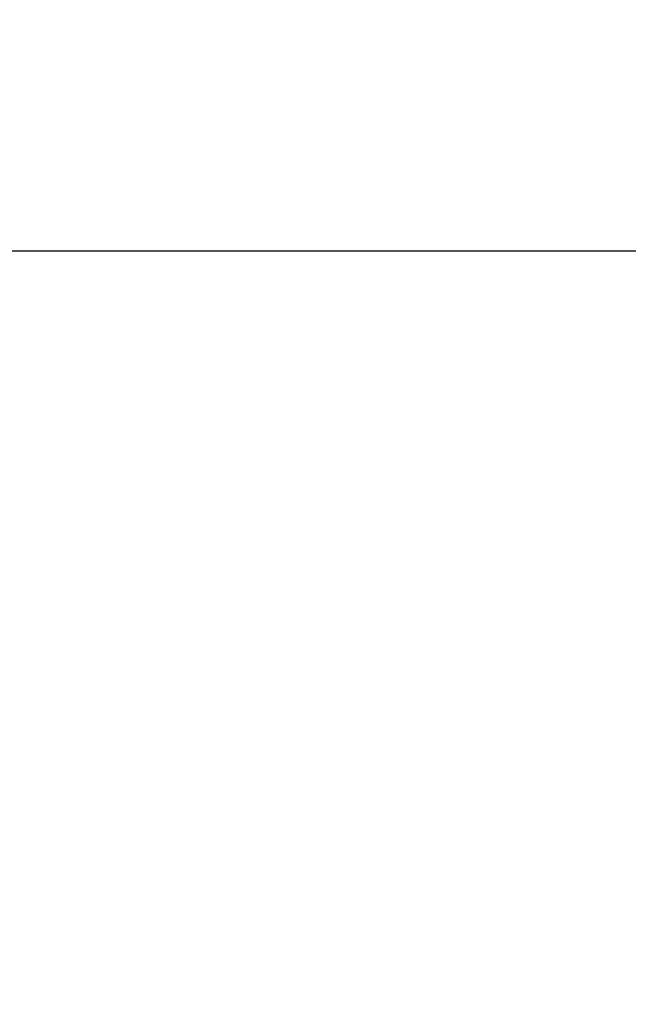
# Model space of a CAD drawing. Header units: millimetres. Extents: x -308 to 308, y -299 to 301.
# Tile 5 of 10: x -105 to 0, y -129 to 41. Entities that reach past the tile are written whole.
import ezdxf

# ---------------------------------------------------------------- set-up
doc = ezdxf.new("R2010")
doc.units = ezdxf.units.MM
doc.header["$MEASUREMENT"] = 0
doc.layers.add('Sorund table top', color=7, linetype='Continuous', true_color=0x6d9c84)

msp = doc.modelspace()

# ---------------------------------------------------------------- linework, layer by layer
at = {"layer": 'Sorund table top'}
msp.add_circle((7.56, 0.62, 422.73), 300, dxfattribs=at)
for centre, radius, start, end in [((7.56, 0.62, 428.73), 300, 0, 180), ((7.56, 0.62, 428.73), 300, 0, 180), ((7.56, 0.62, 422.73), 300, 0, 180), ((7.56, 0.62, 422.73), 300, 0, 180), ((7.56, 0.62, 422.73), 300, 0, 180), ((7.56, 0.62, 428.73), 300, 0, 180), ((7.56, 0.62, 428.73), 300, 0, 180), ((7.56, 0.62, 422.73), 300, 0, 180), ((7.56, 0.62, 425.73), 300, 0, 180), ((7.56, 0.62, 435.23), 293.5, 0, 180), ((7.56, 0.62, 441.73), 287, 0, 180), ((7.56, 0.62, 441.73), 287, 0, 180), ((7.56, 0.62, 441.73), 287, 360, 180), ((7.56, 0.62, 441.73), 287, 0, 180), ((7.56, 0.62, 428.73), 300, 180, 0), ((7.56, 0.62, 428.73), 300, 180, 0), ((7.56, 0.62, 422.73), 300, 180, 0), ((7.56, 0.62, 422.73), 300, 180, 0), ((7.56, 0.62, 428.73), 300, 180, 0), ((7.56, 0.62, 422.73), 300, 180, 0), ((7.56, 0.62, 428.73), 300, 180, 0), ((7.56, 0.62, 422.73), 300, 180, 0), ((7.56, 0.62, 425.73), 300, 180, 0), ((7.56, 0.62, 435.23), 293.5, 180, 0), ((7.56, 0.62, 441.73), 287, 180, 360), ((7.56, 0.62, 441.73), 287, 180, 360), ((7.56, 0.62, 441.73), 287, 180, 360), ((7.56, 0.62, 441.73), 287, 180, 360)]:
    msp.add_arc(centre, radius, start, end, dxfattribs=at)
for points in [[(294.56, 0.62, 441.73), (7.56, 0.62, 441.73), (-279.44, 0.62, 441.73)], [(307.56, 0.62, 422.73), (99.82, 0.62, 422.73), (-107.92, 0.62, 422.73)]]:
    msp.add_open_spline(points, degree=2, dxfattribs=at)

doc.saveas('drawing.dxf')
